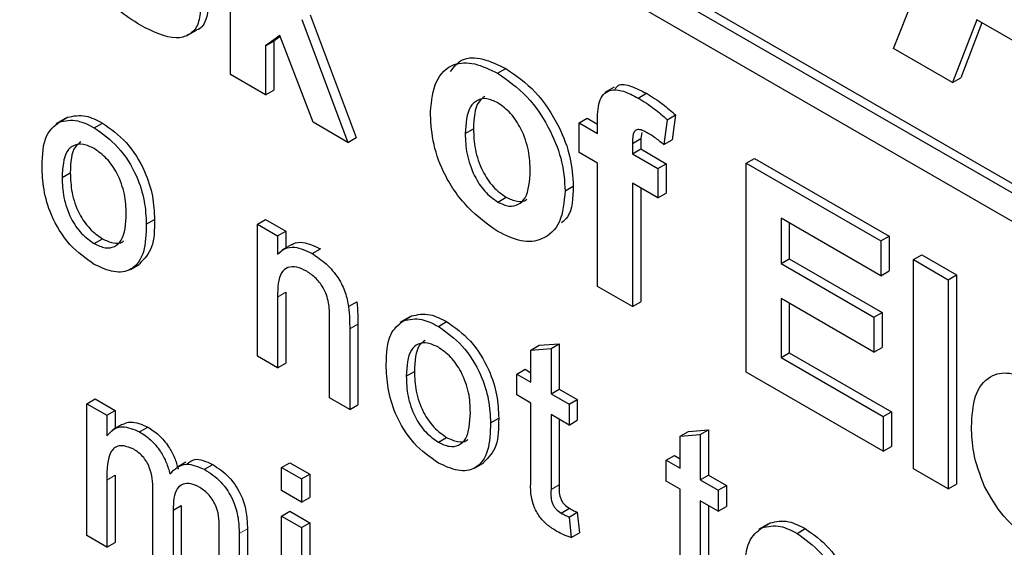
# Paper-space layout 'Blatt2' of a CAD drawing. Header units: millimetres. Extents: x 5 to 418, y 2 to 292.
# Tile 12 of 66: x 96.93 to 100.32, y 177.26 to 179.08. Entities that reach past the tile are written whole.
import ezdxf

# ---------------------------------------------------------------- set-up
doc = ezdxf.new("R2010")
doc.units = ezdxf.units.MM

psp = doc.layouts.new('Blatt2')

# ---------------------------------------------------------------- linework, layer by layer
at = {"color": 7, "linetype": 'Continuous', "lineweight": 25}
for p, q in [((95.9425, 181.0542), (106.6339, 174.8822)), ((95.9142, 181.0379), (106.6339, 174.8495)), ((106.6339, 174.7515), (95.9142, 180.9399)), ((99.934, 178.9784), (100.3082, 179.9055)), ((97.6576, 178.8881), (97.6576, 179.6066)), ((97.9306, 179.0935), (98.0888, 178.6718)), ((97.9023, 179.0771), (98.0605, 178.6555)), ((100.2206, 179.0768), (100.1371, 178.8612)), ((100.2385, 179.0664), (100.1654, 178.8775)), ((100.6005, 178.8574), (100.2206, 179.0768)), ((97.5088, 179.0229), (97.5406, 179.0413)), ((97.8267, 179.0227), (97.7773, 178.9871)), ((97.9409, 178.7246), (97.8267, 179.0227)), ((97.7773, 178.9871), (97.8056, 179.0034)), ((97.8279, 179.0195), (97.8056, 179.0034)), ((97.8056, 179.0034), (97.8056, 178.8353)), ((97.7773, 178.9871), (97.7773, 178.819)), ((100.1371, 178.8612), (99.934, 178.9784)), ((97.7773, 178.819), (97.6576, 178.8881)), ((98.5747, 178.893), (98.603, 178.9093)), ((100.1371, 178.8612), (100.1654, 178.8775)), ((97.7773, 178.819), (97.8056, 178.8353)), ((98.9752, 178.8452), (98.9434, 178.8268)), ((99.0573, 178.8078), (99.0856, 178.8241)), ((97.0888, 178.7371), (97.057, 178.7187)), ((97.0687, 178.7251), (97.097, 178.7415)), ((97.1889, 178.7056), (97.2172, 178.7219)), ((98.0605, 178.6555), (97.9409, 178.7246)), ((98.8543, 178.7223), (98.8826, 178.7387)), ((98.8543, 178.7223), (98.9181, 178.6855)), ((98.8543, 178.621), (98.8543, 178.7223)), ((98.8826, 178.7387), (98.9181, 178.7182)), ((98.9181, 178.6855), (98.9181, 178.7234)), ((99.1574, 178.7332), (99.1455, 178.6478)), ((99.1574, 178.7332), (99.1857, 178.7495)), ((99.1857, 178.7495), (99.1738, 178.6641)), ((98.4634, 178.6855), (98.4917, 178.7018)), ((99.0695, 178.6889), (99.0661, 178.6685)), ((98.0605, 178.6555), (98.0888, 178.6718)), ((99.0378, 178.6521), (99.0661, 178.6685)), ((99.0378, 178.6521), (99.0378, 178.6164)), ((99.0661, 178.6685), (99.0661, 178.6328)), ((99.1455, 178.6478), (99.1738, 178.6641)), ((98.9181, 178.5842), (98.8543, 178.621)), ((99.0378, 178.6164), (99.0661, 178.6328)), ((99.0661, 178.6328), (99.1538, 178.5821)), ((98.9181, 178.1604), (98.9181, 178.5842)), ((99.0378, 178.6164), (99.1255, 178.5658)), ((99.4287, 178.5842), (99.457, 178.6005)), ((99.4287, 177.8657), (99.4287, 178.5842)), ((99.4287, 178.5842), (99.8914, 178.3171)), ((99.457, 178.6005), (99.9197, 178.3334)), ((97.0785, 178.5349), (97.1068, 178.5512)), ((99.1255, 178.5658), (99.1538, 178.5821)), ((99.1255, 178.5658), (99.1255, 178.4644)), ((99.1538, 178.5821), (99.1538, 178.4808)), ((99.1255, 178.4644), (99.0378, 178.5151)), ((99.0378, 178.5151), (99.0378, 178.0913)), ((98.8064, 178.4889), (98.8347, 178.5052)), ((99.0661, 178.4988), (99.0661, 178.1077)), ((98.5753, 178.4504), (98.6036, 178.4667)), ((99.1255, 178.4644), (99.1538, 178.4808)), ((97.3678, 178.3739), (97.3961, 178.3902)), ((97.7495, 178.374), (97.7778, 178.3903)), ((97.7778, 178.3903), (97.8467, 178.3505)), ((99.8914, 178.1973), (99.5483, 178.3954)), ((99.5483, 178.3954), (99.5483, 178.2388)), ((97.7495, 177.9205), (97.7495, 178.374)), ((97.7495, 178.374), (97.8184, 178.3342)), ((97.8184, 178.3342), (97.8467, 178.3505)), ((97.8467, 178.3505), (97.8467, 178.2921)), ((99.5766, 178.3791), (99.5766, 178.2551)), ((97.1889, 178.3078), (97.2172, 178.3241)), ((97.8184, 178.3342), (97.8184, 178.2709)), ((99.8914, 178.3171), (99.9197, 178.3334)), ((99.8914, 178.3171), (99.8914, 178.1973)), ((99.9197, 178.3334), (99.9197, 178.2137)), ((97.8655, 178.3029), (97.8337, 178.2846)), ((97.938, 178.2731), (97.9663, 178.2894)), ((99.5483, 178.2388), (99.5766, 178.2551)), ((99.5766, 178.2551), (99.8957, 178.0709)), ((100.0031, 178.2526), (100.0314, 178.269)), ((100.0031, 177.5341), (100.0031, 178.2526)), ((100.0031, 178.2526), (100.1227, 178.1836)), ((100.0314, 178.269), (100.151, 178.1999)), ((97.3132, 178.2187), (97.345, 178.2371)), ((99.5483, 178.2388), (99.8674, 178.0546)), ((99.8914, 178.1973), (99.9197, 178.2137)), ((100.1227, 178.1836), (100.151, 178.1999)), ((100.1227, 178.1836), (100.1227, 177.465)), ((100.151, 178.1999), (100.151, 177.4813)), ((99.0378, 178.0913), (98.9181, 178.1604)), ((97.8184, 178.1239), (97.8184, 177.8807)), ((97.8467, 178.1402), (97.8467, 177.897)), ((99.8674, 177.9348), (99.5483, 178.119)), ((99.5483, 178.119), (99.5483, 177.9163)), ((98.0629, 178.0914), (98.0912, 178.1077)), ((99.0378, 178.0913), (99.0661, 178.1077)), ((99.5766, 178.1027), (99.5766, 177.9327)), ((97.9976, 177.7773), (97.9976, 178.0481)), ((98.2711, 178.0546), (98.2393, 178.0362)), ((98.251, 178.0426), (98.2792, 178.0589)), ((99.8674, 178.0546), (99.8957, 178.0709)), ((99.8674, 178.0546), (99.8674, 177.9348)), ((99.8957, 178.0709), (99.8957, 177.9511)), ((98.0665, 178.015), (98.0665, 177.7375)), ((98.0947, 178.0313), (98.0947, 177.7539)), ((98.3712, 178.0231), (98.3995, 178.0394)), ((98.6893, 177.9419), (98.7176, 177.9582)), ((98.6893, 177.9419), (98.7582, 177.9473)), ((98.6893, 177.8315), (98.6893, 177.9419)), ((98.7176, 177.9582), (98.7865, 177.9637)), ((98.7582, 177.9473), (98.7865, 177.9637)), ((98.7582, 177.9473), (98.7582, 177.7917)), ((98.7865, 177.9637), (98.7865, 177.808)), ((99.8674, 177.9348), (99.8957, 177.9511)), ((97.8184, 177.8807), (97.7495, 177.9205)), ((99.5483, 177.9163), (99.5766, 177.9327)), ((99.5483, 177.9163), (99.8994, 177.7137)), ((99.5766, 177.9327), (99.9276, 177.73)), ((97.8184, 177.8807), (97.8467, 177.897)), ((98.6411, 177.8593), (98.6694, 177.8756)), ((98.6694, 177.8756), (98.6893, 177.8641)), ((98.2608, 177.8524), (98.289, 177.8687)), ((98.6411, 177.7877), (98.6411, 177.8593)), ((98.6411, 177.8593), (98.6893, 177.8315)), ((99.8994, 177.5939), (99.4287, 177.8657)), ((98.7582, 177.7917), (98.7865, 177.808)), ((98.7865, 177.808), (98.8485, 177.7722)), ((97.1634, 177.7576), (97.1917, 177.774)), ((97.1917, 177.774), (97.2606, 177.7342)), ((98.0665, 177.7375), (97.9976, 177.7773)), ((98.6893, 177.7599), (98.6411, 177.7877)), ((98.7582, 177.7917), (98.8202, 177.7559)), ((98.8202, 177.7559), (98.8485, 177.7722)), ((98.8485, 177.7722), (98.8485, 177.7006)), ((97.1634, 177.3041), (97.1634, 177.7576)), ((97.1634, 177.7576), (97.2323, 177.7179)), ((98.0665, 177.7375), (98.0947, 177.7539)), ((98.6893, 177.5054), (98.6893, 177.7599)), ((98.8202, 177.7559), (98.8202, 177.6843)), ((97.2323, 177.7179), (97.2606, 177.7342)), ((97.2323, 177.7179), (97.2323, 177.6471)), ((97.2606, 177.7342), (97.2606, 177.672)), ((98.5501, 177.6914), (98.5784, 177.7077)), ((98.8202, 177.6843), (98.7582, 177.7201)), ((98.7582, 177.7201), (98.7582, 177.4628)), ((98.7865, 177.7038), (98.7865, 177.4791)), ((99.8994, 177.7137), (99.9276, 177.73)), ((99.8994, 177.7137), (99.8994, 177.5939)), ((99.9276, 177.73), (99.9276, 177.6103)), ((97.284, 177.6856), (97.2522, 177.6672)), ((97.3445, 177.6611), (97.3727, 177.6774)), ((98.8202, 177.6843), (98.8485, 177.7006)), ((98.3712, 177.6253), (98.3995, 177.6416)), ((99.2019, 177.6459), (99.2302, 177.6623)), ((99.2019, 177.6459), (99.2708, 177.6514)), ((99.2019, 177.5356), (99.2019, 177.6459)), ((99.2302, 177.6623), (99.2991, 177.6677)), ((99.2708, 177.6514), (99.2991, 177.6677)), ((99.2708, 177.6514), (99.2708, 177.4958)), ((99.2991, 177.6677), (99.2991, 177.5121)), ((99.8994, 177.5939), (99.9276, 177.6103)), ((99.1537, 177.5634), (99.182, 177.5797)), ((99.182, 177.5797), (99.2019, 177.5682)), ((97.5041, 177.5569), (97.4723, 177.5385)), ((97.5679, 177.532), (97.5962, 177.5484)), ((97.8322, 177.5386), (97.8605, 177.5549)), ((97.8322, 177.459), (97.8322, 177.5386)), ((97.8322, 177.5386), (97.9011, 177.4988)), ((97.8605, 177.5549), (97.9294, 177.5152)), ((98.4954, 177.5362), (98.5273, 177.5546)), ((99.1537, 177.4918), (99.1537, 177.5634)), ((99.1537, 177.5634), (99.2019, 177.5356)), ((97.2606, 177.5117), (97.2606, 177.2807)), ((97.9011, 177.4988), (97.9294, 177.5152)), ((97.9294, 177.5152), (97.9294, 177.4356)), ((99.2708, 177.4958), (99.2991, 177.5121)), ((99.2991, 177.5121), (99.3611, 177.4763)), ((100.1227, 177.465), (100.0031, 177.5341)), ((97.2323, 177.4953), (97.2323, 177.2644)), ((97.9011, 177.4988), (97.9011, 177.4193)), ((99.2019, 177.4639), (99.1537, 177.4918)), ((99.2708, 177.4958), (99.3328, 177.46)), ((99.3328, 177.46), (99.3611, 177.4763)), ((99.3611, 177.4763), (99.3611, 177.4047)), ((100.1227, 177.465), (100.151, 177.4813)), ((97.3908, 177.1729), (97.3908, 177.4622)), ((97.9011, 177.4193), (97.8322, 177.459)), ((97.9011, 177.4193), (97.9294, 177.4356)), ((99.2019, 177.2095), (99.2019, 177.4639)), ((99.3328, 177.46), (99.3328, 177.3884)), ((97.4596, 177.3918), (97.4879, 177.4081)), ((97.4879, 177.4081), (97.4879, 177.1494)), ((99.3328, 177.3884), (99.2708, 177.4242)), ((99.2708, 177.4242), (99.2708, 177.1668)), ((99.2991, 177.4078), (99.2991, 177.1832)), ((99.3328, 177.3884), (99.3611, 177.4047)), ((97.4596, 177.3918), (97.4596, 177.1331)), ((97.8322, 177.3715), (97.8605, 177.3879)), ((97.8322, 176.918), (97.8322, 177.3715)), ((97.8322, 177.3715), (97.9011, 177.3318)), ((97.8605, 177.3879), (97.9294, 177.3481)), ((98.7932, 177.3816), (98.8215, 177.398)), ((98.8202, 177.368), (98.8485, 177.3844)), ((98.8202, 177.368), (98.8271, 177.2973)), ((98.8485, 177.3844), (98.8554, 177.3136)), ((97.9011, 177.3318), (97.9294, 177.3481)), ((97.9011, 177.3318), (97.9011, 176.8783)), ((97.9294, 177.3481), (97.9294, 176.8946)), ((99.503, 177.3434), (99.4711, 177.3251)), ((99.4828, 177.3315), (99.5111, 177.3478)), ((97.2323, 177.2644), (97.1634, 177.3041)), ((97.6181, 177.0416), (97.6181, 177.3221)), ((97.687, 177.3116), (97.687, 177.0019)), ((97.7153, 177.328), (97.7153, 177.0182)), ((98.8271, 177.2973), (98.8554, 177.3136)), ((99.6031, 177.3119), (99.6314, 177.3282)), ((97.2323, 177.2644), (97.2606, 177.2807))]:
    psp.add_line(p, q, dxfattribs=at)
at = {"color": 7, "linetype": 'Continuous', "lineweight": 18}
for p, q in [((97.8184, 178.1239), (97.8467, 178.1402)), ((98.0665, 178.015), (98.0947, 178.0313)), ((97.2323, 177.4953), (97.2606, 177.5117)), ((98.7582, 177.4628), (98.7865, 177.4791)), ((97.687, 177.3116), (97.7153, 177.328))]:
    psp.add_line(p, q, dxfattribs=at)
at = {"color": 7, "linetype": 'Continuous', "lineweight": 25}
for points, knots in [([(97.348, 179.0576), (97.3215, 179.0743), (97.2687, 179.1077), (97.1998, 179.1827), (97.1515, 179.2685), (97.1379, 179.3219), (97.1311, 179.3486)], [0, 0, 0, 0, 0.280651, 0.560003, 0.779956, 1, 1, 1, 1]), ([(97.5822, 179.1289), (97.58, 179.11), (97.5755, 179.072), (97.5556, 179.0454), (97.5409, 179.0417), (97.5405, 179.0416)], [0, 0, 0, 0, 0.493022, 0.986586, 1, 1, 1, 1]), ([(97.5539, 179.1126), (97.5519, 179.0932), (97.5479, 179.0542), (97.5152, 179.0221), (97.4519, 179.0051), (97.3908, 179.036), (97.348, 179.0576)], [0, 0, 0, 0, 0.186725, 0.373655, 0.5608, 1, 1, 1, 1]), ([(98.3437, 178.7619), (98.348, 178.7986), (98.3565, 178.8719), (98.4157, 178.929), (98.4946, 178.9316), (98.548, 178.9059), (98.5747, 178.893)], [0, 0, 0, 0, 0.27995, 0.559147, 0.779424, 1, 1, 1, 1]), ([(98.4125, 178.8988), (98.4248, 178.9147), (98.4512, 178.9488), (98.5235, 178.9471), (98.5765, 178.9219), (98.603, 178.9093)], [0, 0, 0, 0, 0.30151, 0.650518, 1, 1, 1, 1]), ([(98.5747, 178.893), (98.6094, 178.869), (98.6787, 178.821), (98.7562, 178.7029), (98.8005, 178.5865), (98.8044, 178.5214), (98.8064, 178.4889)], [0, 0, 0, 0, 0.279785, 0.559124, 0.779388, 1, 1, 1, 1]), ([(98.603, 178.9093), (98.6377, 178.8853), (98.707, 178.8373), (98.7845, 178.7192), (98.8287, 178.6028), (98.8327, 178.5378), (98.8347, 178.5052)], [0, 0, 0, 0, 0.279785, 0.559124, 0.779388, 1, 1, 1, 1]), ([(98.9791, 178.8398), (98.982, 178.8438), (98.9937, 178.8597), (99.0358, 178.849), (99.069, 178.8324), (99.0856, 178.8241)], [0, 0, 0, 0, 0.140873, 0.56962, 1, 1, 1, 1]), ([(98.9181, 178.7234), (98.918, 178.7487), (98.9179, 178.7988), (98.9534, 178.8406), (99.0064, 178.8342), (99.0404, 178.8166), (99.0573, 178.8078)], [0, 0, 0, 0, 0.281801, 0.55777, 0.778465, 1, 1, 1, 1]), ([(99.0856, 178.8241), (99.1046, 178.8123), (99.1385, 178.7912), (99.1713, 178.7622), (99.1857, 178.7495)], [0, 0, 0, 0, 0.559885, 1, 1, 1, 1]), ([(98.5753, 178.7913), (98.5623, 178.7973), (98.5363, 178.8094), (98.5037, 178.8017), (98.4688, 178.7696), (98.4656, 178.7201), (98.4634, 178.6855)], [0, 0, 0, 0, 0.186985, 0.373878, 0.561022, 1, 1, 1, 1]), ([(98.5311, 178.8135), (98.5234, 178.8076), (98.4957, 178.7864), (98.4934, 178.7373), (98.4917, 178.7018)], [0, 0, 0, 0, 0.278205, 1, 1, 1, 1]), ([(98.6868, 178.5575), (98.6859, 178.5804), (98.6841, 178.6261), (98.6602, 178.6971), (98.621, 178.7585), (98.5905, 178.7804), (98.5753, 178.7913)], [0, 0, 0, 0, 0.281043, 0.560553, 0.78042, 1, 1, 1, 1]), ([(99.0573, 178.8078), (99.0763, 178.796), (99.1102, 178.7748), (99.143, 178.7459), (99.1574, 178.7332)], [0, 0, 0, 0, 0.559885, 1, 1, 1, 1]), ([(98.5754, 178.349), (98.5402, 178.374), (98.4697, 178.4238), (98.3871, 178.5433), (98.3484, 178.6631), (98.3453, 178.7289), (98.3437, 178.7619)], [0, 0, 0, 0, 0.280145, 0.558899, 0.779053, 1, 1, 1, 1]), ([(97.0096, 178.5744), (97.0111, 178.6125), (97.0139, 178.6803), (97.052, 178.7115), (97.0687, 178.7251)], [0, 0, 0, 0, 0.560963, 1, 1, 1, 1]), ([(97.0687, 178.7251), (97.089, 178.7297), (97.1255, 178.7379), (97.1695, 178.7155), (97.1889, 178.7056)], [0, 0, 0, 0, 0.559033, 1, 1, 1, 1]), ([(97.097, 178.7415), (97.1173, 178.746), (97.1538, 178.7542), (97.1978, 178.7318), (97.2172, 178.7219)], [0, 0, 0, 0, 0.559033, 1, 1, 1, 1]), ([(97.2172, 178.7219), (97.2454, 178.702), (97.3019, 178.6623), (97.3633, 178.5632), (97.3926, 178.4688), (97.395, 178.4165), (97.3961, 178.3902)], [0, 0, 0, 0, 0.279556, 0.5586, 0.778991, 1, 1, 1, 1]), ([(97.1889, 178.7056), (97.2172, 178.6857), (97.2736, 178.646), (97.335, 178.5469), (97.3643, 178.4525), (97.3667, 178.4001), (97.3678, 178.3739)], [0, 0, 0, 0, 0.279556, 0.5586, 0.778991, 1, 1, 1, 1]), ([(98.4634, 178.6855), (98.4643, 178.6625), (98.4661, 178.6166), (98.4899, 178.5451), (98.5294, 178.4834), (98.56, 178.4614), (98.5753, 178.4504)], [0, 0, 0, 0, 0.281015, 0.560464, 0.780394, 1, 1, 1, 1]), ([(98.4917, 178.7018), (98.4926, 178.6788), (98.4944, 178.6329), (98.5182, 178.5614), (98.5577, 178.4997), (98.5883, 178.4777), (98.6036, 178.4667)], [0, 0, 0, 0, 0.281015, 0.560464, 0.780394, 1, 1, 1, 1]), ([(99.0883, 178.6886), (99.0827, 178.6916), (99.0717, 178.6975), (99.0554, 178.7013), (99.038, 178.6901), (99.0379, 178.6678), (99.0378, 178.6521)], [0, 0, 0, 0, 0.187802, 0.374953, 0.560679, 1, 1, 1, 1]), ([(99.1455, 178.6478), (99.1349, 178.6564), (99.116, 178.6717), (99.0967, 178.6835), (99.0883, 178.6886)], [0, 0, 0, 0, 0.559847, 1, 1, 1, 1]), ([(97.1889, 178.634), (97.1763, 178.64), (97.1511, 178.652), (97.1181, 178.6474), (97.0833, 178.6171), (97.0805, 178.5688), (97.0785, 178.5349)], [0, 0, 0, 0, 0.187137, 0.374025, 0.561097, 1, 1, 1, 1]), ([(97.1433, 178.657), (97.1365, 178.6521), (97.1098, 178.6331), (97.1081, 178.5862), (97.1068, 178.5512)], [0, 0, 0, 0, 0.254643, 1, 1, 1, 1]), ([(97.2989, 178.41), (97.2981, 178.4321), (97.2964, 178.4761), (97.2722, 178.5451), (97.233, 178.603), (97.2036, 178.6236), (97.1889, 178.634)], [0, 0, 0, 0, 0.281064, 0.560316, 0.780174, 1, 1, 1, 1]), ([(97.1889, 178.2362), (97.1601, 178.2563), (97.1025, 178.2966), (97.04, 178.3986), (97.0129, 178.4945), (97.0107, 178.5477), (97.0096, 178.5744)], [0, 0, 0, 0, 0.2796157, 0.5583707, 0.778858, 1, 1, 1, 1]), ([(97.1068, 178.5512), (97.1076, 178.5288), (97.1092, 178.4843), (97.1324, 178.4142), (97.1725, 178.3555), (97.2023, 178.3346), (97.2172, 178.3241)], [0, 0, 0, 0, 0.281129, 0.560384, 0.780159, 1, 1, 1, 1]), ([(98.5753, 178.4504), (98.5883, 178.4444), (98.6144, 178.4323), (98.6472, 178.44), (98.6815, 178.4732), (98.6846, 178.5228), (98.6868, 178.5575)], [0, 0, 0, 0, 0.18693, 0.373819, 0.560978, 1, 1, 1, 1]), ([(97.0785, 178.5349), (97.0793, 178.5125), (97.081, 178.4679), (97.1041, 178.3978), (97.1442, 178.3391), (97.174, 178.3182), (97.1889, 178.3078)], [0, 0, 0, 0, 0.281129, 0.560384, 0.780159, 1, 1, 1, 1]), ([(98.8064, 178.4889), (98.803, 178.4507), (98.7962, 178.3745), (98.7349, 178.3186), (98.6572, 178.3094), (98.6027, 178.3358), (98.5754, 178.349)], [0, 0, 0, 0, 0.279924, 0.559367, 0.779516, 1, 1, 1, 1]), ([(98.8347, 178.5052), (98.8334, 178.4644), (98.8316, 178.4098), (98.8019, 178.3856), (98.7944, 178.3795)], [0, 0, 0, 0, 0.746792, 1, 1, 1, 1]), ([(98.6036, 178.4667), (98.6164, 178.461), (98.642, 178.4496), (98.6669, 178.4518), (98.6751, 178.46), (98.6756, 178.4605)], [0, 0, 0, 0, 0.482219, 0.964333, 1, 1, 1, 1]), ([(97.1889, 178.3078), (97.2017, 178.3017), (97.2272, 178.2896), (97.26, 178.2953), (97.2946, 178.3267), (97.2971, 178.3756), (97.2989, 178.41)], [0, 0, 0, 0, 0.187044, 0.373945, 0.560983, 1, 1, 1, 1]), ([(97.3961, 178.3902), (97.3957, 178.3561), (97.3949, 178.2894), (97.3608, 178.255), (97.3441, 178.2382)], [0, 0, 0, 0, 0.512915, 1, 1, 1, 1]), ([(97.3678, 178.3739), (97.3669, 178.3407), (97.365, 178.2744), (97.323, 178.2138), (97.2575, 178.2045), (97.2118, 178.2256), (97.1889, 178.2362)], [0, 0, 0, 0, 0.281033, 0.559513, 0.779602, 1, 1, 1, 1]), ([(97.2172, 178.3241), (97.2298, 178.3183), (97.2549, 178.3068), (97.2805, 178.3079), (97.2891, 178.3163), (97.2903, 178.3174)], [0, 0, 0, 0, 0.465388, 0.930416, 1, 1, 1, 1]), ([(97.8663, 178.3017), (97.8683, 178.3034), (97.8788, 178.3118), (97.9121, 178.3144), (97.9458, 178.2989), (97.9663, 178.2894)], [0, 0, 0, 0, 0.08724, 0.442807, 1, 1, 1, 1]), ([(97.8184, 178.2709), (97.8265, 178.2783), (97.8426, 178.2929), (97.8834, 178.2989), (97.9173, 178.2829), (97.938, 178.2731)], [0, 0, 0, 0, 0.280554, 0.560815, 1, 1, 1, 1]), ([(97.938, 178.2731), (97.9541, 178.2623), (97.9861, 178.2408), (98.0274, 178.1931), (98.0532, 178.1394), (98.0597, 178.1074), (98.0629, 178.0914)], [0, 0, 0, 0, 0.280216, 0.559971, 0.779636, 1, 1, 1, 1]), ([(97.9189, 178.2126), (97.9073, 178.2181), (97.8843, 178.2292), (97.8531, 178.2282), (97.8202, 178.2014), (97.8191, 178.1558), (97.8184, 178.1239)], [0, 0, 0, 0, 0.187273, 0.374362, 0.56054, 1, 1, 1, 1]), ([(97.9976, 178.0481), (97.9975, 178.0642), (97.9973, 178.0962), (97.9831, 178.1484), (97.9517, 178.1903), (97.9298, 178.2051), (97.9189, 178.2126)], [0, 0, 0, 0, 0.28168, 0.559785, 0.779587, 1, 1, 1, 1]), ([(98.0629, 178.0914), (98.0642, 178.0768), (98.0664, 178.0508), (98.0665, 178.0259), (98.0665, 178.015)], [0, 0, 0, 0, 0.559791, 1, 1, 1, 1]), ([(98.0912, 178.1077), (98.0925, 178.0931), (98.0947, 178.0671), (98.0947, 178.0423), (98.0947, 178.0313)], [0, 0, 0, 0, 0.559791, 1, 1, 1, 1]), ([(98.1919, 177.8919), (98.1934, 177.93), (98.1962, 177.9978), (98.2342, 178.0289), (98.251, 178.0426)], [0, 0, 0, 0, 0.560963, 1, 1, 1, 1]), ([(98.251, 178.0426), (98.2713, 178.0472), (98.3078, 178.0553), (98.3518, 178.0329), (98.3712, 178.0231)], [0, 0, 0, 0, 0.559033, 1, 1, 1, 1]), ([(98.2792, 178.0589), (98.2996, 178.0635), (98.3361, 178.0717), (98.3801, 178.0493), (98.3995, 178.0394)], [0, 0, 0, 0, 0.559033, 1, 1, 1, 1]), ([(98.3712, 178.0231), (98.3994, 178.0032), (98.4559, 177.9635), (98.5173, 177.8644), (98.5466, 177.77), (98.549, 177.7176), (98.5501, 177.6914)], [0, 0, 0, 0, 0.279556, 0.5586, 0.778991, 1, 1, 1, 1]), ([(98.3995, 178.0394), (98.4277, 178.0195), (98.4842, 177.9798), (98.5455, 177.8807), (98.5749, 177.7863), (98.5772, 177.7339), (98.5784, 177.7077)], [0, 0, 0, 0, 0.279556, 0.5586, 0.778991, 1, 1, 1, 1]), ([(98.3255, 177.9745), (98.3188, 177.9696), (98.2921, 177.9505), (98.2903, 177.9036), (98.289, 177.8687)], [0, 0, 0, 0, 0.254643, 1, 1, 1, 1]), ([(98.3712, 177.9514), (98.3586, 177.9575), (98.3333, 177.9695), (98.3004, 177.9649), (98.2656, 177.9346), (98.2627, 177.8863), (98.2608, 177.8524)], [0, 0, 0, 0, 0.187137, 0.374025, 0.561097, 1, 1, 1, 1]), ([(98.4812, 177.7274), (98.4804, 177.7495), (98.4787, 177.7936), (98.4545, 177.8626), (98.4153, 177.9205), (98.3859, 177.9411), (98.3712, 177.9514)], [0, 0, 0, 0, 0.281064, 0.560316, 0.780174, 1, 1, 1, 1]), ([(98.3712, 177.5536), (98.3424, 177.5738), (98.2848, 177.6141), (98.2223, 177.716), (98.1952, 177.812), (98.193, 177.8652), (98.1919, 177.8919)], [0, 0, 0, 0, 0.279616, 0.558371, 0.778858, 1, 1, 1, 1]), ([(98.2608, 177.8524), (98.2616, 177.83), (98.2632, 177.7854), (98.2864, 177.7153), (98.3265, 177.6566), (98.3563, 177.6357), (98.3712, 177.6253)], [0, 0, 0, 0, 0.281129, 0.560384, 0.780159, 1, 1, 1, 1]), ([(98.289, 177.8687), (98.2899, 177.8463), (98.2915, 177.8017), (98.3147, 177.7316), (98.3548, 177.6729), (98.3846, 177.652), (98.3995, 177.6416)], [0, 0, 0, 0, 0.281129, 0.560384, 0.780159, 1, 1, 1, 1]), ([(100.2025, 177.6776), (100.2046, 177.715), (100.2087, 177.7896), (100.2588, 177.855), (100.3314, 177.8705), (100.3838, 177.8458), (100.41, 177.8334)], [0, 0, 0, 0, 0.280671, 0.559803, 0.779762, 1, 1, 1, 1]), ([(98.3712, 177.6253), (98.384, 177.6192), (98.4095, 177.6071), (98.4423, 177.6128), (98.4768, 177.6441), (98.4794, 177.6931), (98.4812, 177.7274)], [0, 0, 0, 0, 0.187044, 0.373945, 0.560983, 1, 1, 1, 1]), ([(98.5784, 177.7077), (98.578, 177.6736), (98.5772, 177.6069), (98.543, 177.5724), (98.5264, 177.5556)], [0, 0, 0, 0, 0.512915, 1, 1, 1, 1]), ([(97.2323, 177.6471), (97.2395, 177.6552), (97.2539, 177.6714), (97.291, 177.6837), (97.3242, 177.6696), (97.3445, 177.6611)], [0, 0, 0, 0, 0.28095, 0.561784, 1, 1, 1, 1]), ([(97.2841, 177.6855), (97.2938, 177.6898), (97.3187, 177.701), (97.3522, 177.6863), (97.3727, 177.6774)], [0, 0, 0, 0, 0.388652, 1, 1, 1, 1]), ([(97.3727, 177.6774), (97.3856, 177.6691), (97.4114, 177.6524), (97.4438, 177.6137), (97.4663, 177.572), (97.4735, 177.546), (97.4772, 177.5329)], [0, 0, 0, 0, 0.280176, 0.559511, 0.779663, 1, 1, 1, 1]), ([(98.5501, 177.6914), (98.5492, 177.6581), (98.5472, 177.5919), (98.5052, 177.5312), (98.4398, 177.522), (98.3941, 177.5431), (98.3712, 177.5536)], [0, 0, 0, 0, 0.281033, 0.559513, 0.779602, 1, 1, 1, 1]), ([(100.2471, 177.4726), (100.2322, 177.5126), (100.2055, 177.5841), (100.2034, 177.649), (100.2025, 177.6776)], [0, 0, 0, 0, 0.558866, 1, 1, 1, 1]), ([(97.3445, 177.6611), (97.3573, 177.6527), (97.3831, 177.6361), (97.4155, 177.5974), (97.438, 177.5557), (97.4453, 177.5296), (97.4489, 177.5166)], [0, 0, 0, 0, 0.280176, 0.559511, 0.779663, 1, 1, 1, 1]), ([(98.3995, 177.6416), (98.4121, 177.6358), (98.4372, 177.6242), (98.4627, 177.6254), (98.4714, 177.6338), (98.4725, 177.6349)], [0, 0, 0, 0, 0.465388, 0.930416, 1, 1, 1, 1]), ([(97.3247, 177.6009), (97.3089, 177.6073), (97.2853, 177.6169), (97.2601, 177.6088), (97.2333, 177.5789), (97.2327, 177.5324), (97.2323, 177.4953)], [0, 0, 0, 0, 0.249225, 0.374862, 0.500555, 1, 1, 1, 1]), ([(97.3908, 177.4622), (97.3897, 177.4876), (97.3883, 177.5195), (97.3691, 177.5597), (97.3511, 177.5833), (97.3352, 177.5939), (97.3247, 177.6009)], [0, 0, 0, 0, 0.498516, 0.624134, 0.749636, 1, 1, 1, 1]), ([(97.5077, 177.5507), (97.516, 177.5574), (97.5383, 177.5756), (97.5739, 177.5589), (97.5962, 177.5484)], [0, 0, 0, 0, 0.372522, 1, 1, 1, 1]), ([(97.4489, 177.5166), (97.466, 177.5329), (97.4965, 177.562), (97.5461, 177.5412), (97.5679, 177.532)], [0, 0, 0, 0, 0.560019, 1, 1, 1, 1]), ([(97.5962, 177.5484), (97.6153, 177.5357), (97.6534, 177.5105), (97.6968, 177.444), (97.7134, 177.3805), (97.7147, 177.3455), (97.7153, 177.328)], [0, 0, 0, 0, 0.280317, 0.558226, 0.778715, 1, 1, 1, 1]), ([(97.5679, 177.532), (97.587, 177.5194), (97.6251, 177.4942), (97.6686, 177.4277), (97.6851, 177.3642), (97.6864, 177.3292), (97.687, 177.3116)], [0, 0, 0, 0, 0.280317, 0.558226, 0.778715, 1, 1, 1, 1]), ([(98.7785, 177.3185), (98.7677, 177.3252), (98.7461, 177.3386), (98.715, 177.371), (98.6853, 177.4336), (98.6876, 177.4757), (98.6893, 177.5054)], [0, 0, 0, 0, 0.187433, 0.373821, 0.559462, 1, 1, 1, 1]), ([(97.5514, 177.47), (97.541, 177.4751), (97.5204, 177.4851), (97.4928, 177.483), (97.463, 177.4599), (97.461, 177.4199), (97.4596, 177.3918)], [0, 0, 0, 0, 0.187283, 0.374334, 0.56118, 1, 1, 1, 1]), ([(97.6181, 177.3221), (97.6186, 177.3487), (97.6192, 177.3821), (97.5979, 177.4247), (97.5794, 177.4503), (97.5626, 177.4621), (97.5514, 177.47)], [0, 0, 0, 0, 0.499043, 0.624568, 0.750308, 1, 1, 1, 1]), ([(98.7865, 177.4791), (98.7856, 177.4646), (98.7845, 177.4466), (98.7952, 177.4223), (98.8056, 177.4079), (98.8151, 177.4019), (98.8215, 177.398)], [0, 0, 0, 0, 0.499596, 0.625239, 0.750354, 1, 1, 1, 1]), ([(100.4211, 177.2835), (100.3831, 177.3086), (100.3152, 177.3534), (100.2679, 177.4362), (100.2471, 177.4726)], [0, 0, 0, 0, 0.560391, 1, 1, 1, 1]), ([(98.7582, 177.4628), (98.7573, 177.4483), (98.7562, 177.4302), (98.7669, 177.406), (98.7774, 177.3916), (98.7869, 177.3856), (98.7932, 177.3816)], [0, 0, 0, 0, 0.499596, 0.625239, 0.750354, 1, 1, 1, 1]), ([(98.7932, 177.3816), (98.7982, 177.3789), (98.8073, 177.374), (98.8162, 177.3699), (98.8202, 177.368)], [0, 0, 0, 0, 0.559965, 1, 1, 1, 1]), ([(98.8215, 177.398), (98.8265, 177.3952), (98.8355, 177.3903), (98.8445, 177.3862), (98.8485, 177.3844)], [0, 0, 0, 0, 0.559965, 1, 1, 1, 1]), ([(99.4237, 177.1807), (99.4253, 177.2188), (99.4281, 177.2867), (99.4661, 177.3178), (99.4828, 177.3315)], [0, 0, 0, 0, 0.560963, 1, 1, 1, 1]), ([(99.4828, 177.3315), (99.5032, 177.336), (99.5397, 177.3442), (99.5837, 177.3218), (99.6031, 177.3119)], [0, 0, 0, 0, 0.559033, 1, 1, 1, 1]), ([(99.5111, 177.3478), (99.5315, 177.3524), (99.5679, 177.3605), (99.612, 177.3381), (99.6314, 177.3282)], [0, 0, 0, 0, 0.559033, 1, 1, 1, 1]), ([(98.8271, 177.2973), (98.8181, 177.3004), (98.8021, 177.306), (98.7857, 177.3147), (98.7785, 177.3185)], [0, 0, 0, 0, 0.5600783, 1, 1, 1, 1]), ([(99.6031, 177.3119), (99.6313, 177.292), (99.6878, 177.2523), (99.7491, 177.1532), (99.7785, 177.0588), (99.7808, 177.0065), (99.782, 176.9802)], [0, 0, 0, 0, 0.279556, 0.5586, 0.778991, 1, 1, 1, 1]), ([(99.6314, 177.3282), (99.6596, 177.3084), (99.716, 177.2686), (99.7774, 177.1695), (99.8068, 177.0752), (99.8091, 177.0228), (99.8103, 176.9966)], [0, 0, 0, 0, 0.279556, 0.5586, 0.778991, 1, 1, 1, 1])]:
    psp.add_open_spline(points, degree=3, knots=knots, dxfattribs=at)

doc.saveas('drawing.dxf')
